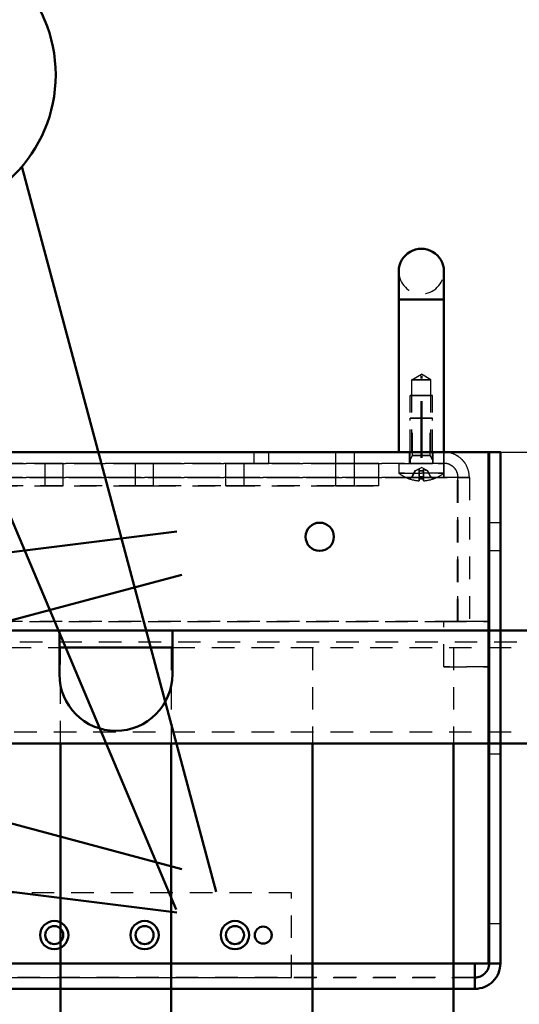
# Model space of a CAD drawing. Extents: x -8441 to -4361, y -3967 to -1117.
# Tile 46 of 149: x -7759 to -7670, y -2331 to -2157. Entities that reach past the tile are written whole.
import ezdxf

# ---------------------------------------------------------------- set-up
doc = ezdxf.new("R2010")
doc.units = 0
doc.header["$MEASUREMENT"] = 0
doc.linetypes.add('HIDDEN', pattern=[7, 4, -3])
doc.linetypes.add('STRICHPUNKT2', pattern=[18.5, 10, -4, 0.5, -4])
doc.layers.get('0').update_dxf_attribs({"linetype": 'CONTINUOUS'})
doc.layers.add('LE_ALL', color=7, linetype='CONTINUOUS', lineweight=50)
doc.layers.add('LE_HIDDEN', color=7, linetype='CONTINUOUS')

msp = doc.modelspace()

# ---------------------------------------------------------------- linework, layer by layer
msp.add_lwpolyline([(-7526.7, -2264.99), (-8213.7, -2264.99, -0.414214), (-8223.7, -2254.99), (-8223.7, -2243.39, -0.414214), (-8213.7, -2233.39), (-7526.7, -2233.39), (-7526.7, -2264.99)], format="xyb")
at = {"layer": 'LE_ALL', "color": 1}
for p, q in [((-7758.36, -2182.87), (-7723.96, -2311.26)), ((-7783.16, -2190.94), (-7731.02, -2314.35)), ((-7863.83, -2263.99), (-7730.89, -2247.44)), ((-7858.42, -2289.5), (-7730.03, -2255.1)), ((-7858.42, -2272.84), (-7730.03, -2307.24)), ((-7863.83, -2298.35), (-7730.89, -2314.9))]:
    msp.add_line(p, q, dxfattribs=at)
at = {"layer": 'LE_ALL'}
for p, q in [((-7691.61, -2201.4), (-7691.61, -2206.4)), ((-7691.61, -2206.4), (-7691.61, -2201.4)), ((-7683.61, -2201.4), (-7683.61, -2206.4)), ((-7683.61, -2206.4), (-7683.61, -2201.4)), ((-7691.61, -2233.4), (-7691.61, -2206.4)), ((-7691.61, -2206.4), (-7683.61, -2206.4)), ((-7683.61, -2233.4), (-7683.61, -2206.4)), ((-7683.61, -2206.4), (-7683.61, -2233.4)), ((-8101.6, -2233.4), (-7675.71, -2233.4)), ((-8052.62, -2233.4), (-7675.71, -2233.4)), ((-7714.61, -2233.4), (-7717.19, -2233.4)), ((-7699.46, -2233.4), (-7702.76, -2233.4)), ((-7699.46, -2233.4), (-7702.76, -2233.4)), ((-7689.71, -2233.4), (-7691.61, -2233.4)), ((-7689.61, -2233.4), (-7689.71, -2233.4)), ((-7689.61, -2233.4), (-7689.71, -2233.4)), ((-7685.61, -2233.4), (-7689.61, -2233.4)), ((-7685.51, -2233.4), (-7683.61, -2233.4)), ((-7675.71, -2323.9), (-7675.71, -2233.4)), ((-7675.71, -2263.4), (-7675.71, -2233.4)), ((-7675.61, -2245.9), (-7675.61, -2250.9)), ((-7675.61, -2245.9), (-7675.61, -2250.9)), ((-7675.61, -2245.9), (-7675.61, -2250.9)), ((-7675.61, -2245.9), (-7675.61, -2250.9)), ((-7675.61, -2245.9), (-7675.61, -2250.9)), ((-7675.61, -2245.9), (-7675.61, -2250.9)), ((-7675.61, -2245.9), (-7675.61, -2250.9)), ((-7675.61, -2245.9), (-7675.61, -2250.9)), ((-7675.61, -2245.9), (-7675.61, -2250.9)), ((-7675.71, -2263.4), (-7675.61, -2263.4)), ((-7675.71, -2263.4), (-7675.61, -2263.4)), ((-7675.71, -2263.4), (-7675.61, -2263.4)), ((-7606.7, -2264.99), (-8011.7, -2264.99)), ((-7675.71, -2271.4), (-7675.71, -2323.9)), ((-7675.71, -2271.4), (-7675.71, -2323.9)), ((-7731.91, -2284.99), (-7731.91, -2783.39)), ((-7706.91, -2284.99), (-7706.91, -2783.39)), ((-7681.91, -2284.99), (-7681.91, -2783.39)), ((-7675.61, -2286.9), (-7675.61, -2316.9)), ((-7675.61, -2286.9), (-7675.61, -2316.9)), ((-7675.61, -2286.9), (-7675.61, -2316.9)), ((-7675.61, -2286.9), (-7675.61, -2316.9)), ((-7675.61, -2286.9), (-7675.61, -2316.9)), ((-7675.61, -2286.9), (-7675.61, -2316.9)), ((-7673.61, -2316.9), (-7673.61, -2286.9)), ((-7673.61, -2316.9), (-7673.61, -2286.9)), ((-7673.61, -2316.9), (-7673.61, -2286.9)), ((-8018.21, -2323.9), (-7678.11, -2323.9)), ((-8018.21, -2323.9), (-7675.71, -2323.9)), ((-7710.61, -2323.9), (-7678.11, -2323.9)), ((-7710.61, -2323.9), (-7675.71, -2323.9)), ((-7678.11, -2323.9), (-7678.11, -2324.85)), ((-7678.11, -2323.9), (-7678.11, -2324.85)), ((-7678.11, -2324.85), (-7678.11, -2325.66)), ((-7678.11, -2324.85), (-7678.11, -2325.66)), ((-7678.11, -2325.66), (-7678.11, -2326.21)), ((-7678.11, -2325.66), (-7678.11, -2326.21)), ((-7678.11, -2326.21), (-7678.11, -2326.4)), ((-7678.11, -2326.21), (-7678.11, -2326.4)), ((-7678.11, -2326.4), (-7678.11, -2328.4)), ((-7678.11, -2328.4), (-7678.11, -2326.4)), ((-7678.11, -2326.4), (-7678.11, -2328.4)), ((-7678.11, -2328.4), (-7678.11, -2326.4)), ((-7678.11, -2328.05), (-7678.11, -2327.08)), ((-7678.11, -2328.05), (-7678.11, -2327.08)), ((-7678.11, -2328.4), (-7678.11, -2328.05)), ((-7678.11, -2328.4), (-7678.11, -2328.05)), ((-8018.21, -2328.4), (-7678.11, -2328.4)), ((-8018.21, -2328.4), (-7678.11, -2328.4)), ((-8018.21, -2328.4), (-7678.11, -2328.4)), ((-8018.21, -2328.4), (-7678.11, -2328.4))]:
    msp.add_line(p, q, dxfattribs=at)
at = {"layer": 'LE_ALL', "color": 1, "linetype": 'STRICHPUNKT2'}
for p, q in [((-7687.61, -2234.4), (-7687.61, -2218.44)), ((-7687.61, -2234.4), (-7687.61, -2218.44)), ((-7689.61, -2233.4), (-7690.61, -2233.4)), ((-7689.61, -2233.4), (-7690.61, -2233.4)), ((-7685.61, -2233.4), (-7684.61, -2233.4)), ((-7685.61, -2233.4), (-7684.61, -2233.4))]:
    msp.add_line(p, q, dxfattribs=at)
at = {"layer": 'LE_ALL'}
for points in [[(-7691.61, -2206.4), (-7691.61, -2233.4), (-7683.61, -2233.4)], [(-7675.71, -2233.4), (-8052.62, -2233.4)], [(-7683.61, -2233.4), (-8052.62, -2233.4)], [(-7683.61, -2233.4), (-8052.62, -2233.4)], [(-7759.11, -2233.4), (-7702.76, -2233.4)], [(-7717.19, -2233.4), (-7759.11, -2233.4)], [(-7702.76, -2233.4), (-7759.11, -2233.4)], [(-7702.76, -2233.4), (-7702.76, -2233.4)], [(-7702.76, -2233.4), (-7699.46, -2233.4)], [(-7699.46, -2233.4), (-7702.76, -2233.4)], [(-7702.76, -2233.4), (-7702.76, -2233.4)], [(-7699.46, -2233.4), (-7699.46, -2233.4)], [(-7699.46, -2233.4), (-7689.71, -2233.4)], [(-7691.61, -2233.4), (-7699.46, -2233.4)], [(-7699.46, -2233.4), (-7699.46, -2233.4)], [(-7689.71, -2233.4), (-7691.61, -2233.4)], [(-7689.71, -2233.4), (-7689.61, -2233.4)], [(-7689.61, -2233.4), (-7689.71, -2233.4)], [(-7689.61, -2233.4), (-7689.71, -2233.4)], [(-7685.61, -2233.4), (-7689.61, -2233.4)], [(-7685.61, -2233.4), (-7685.51, -2233.4)], [(-7685.51, -2233.4), (-7685.61, -2233.4)], [(-7685.61, -2233.4), (-7685.61, -2233.4)], [(-7685.51, -2233.4), (-7685.61, -2233.4)], [(-7685.51, -2233.4), (-7685.61, -2233.4)], [(-7685.51, -2233.4), (-7685.61, -2233.4)], [(-7683.61, -2233.4), (-7685.51, -2233.4)], [(-7683.61, -2233.4), (-7685.51, -2233.4)], [(-7675.71, -2233.4), (-7683.61, -2233.4)], [(-7683.61, -2233.4), (-7683.61, -2233.4)], [(-7675.71, -2233.4), (-7675.71, -2263.4)], [(-7675.71, -2233.4), (-7675.71, -2263.4)], [(-7675.61, -2323.9), (-7673.61, -2323.9), (-7673.61, -2233.4), (-7675.61, -2233.4), (-7675.61, -2323.9)], [(-7673.61, -2245.9), (-7673.61, -2233.4), (-7675.61, -2233.4), (-7675.61, -2245.9)], [(-7675.61, -2245.9), (-7675.61, -2245.9)], [(-7675.61, -2245.9), (-7675.61, -2250.9)], [(-7673.61, -2250.9), (-7673.61, -2245.9)], [(-7673.61, -2250.9), (-7673.61, -2245.9), (-7673.61, -2245.9)], [(-7673.61, -2250.9), (-7673.61, -2245.9)], [(-7673.61, -2250.9), (-7673.61, -2245.9)], [(-7673.61, -2250.9), (-7673.61, -2245.9), (-7673.61, -2245.9)], [(-7673.61, -2250.9), (-7673.61, -2245.9)], [(-7673.61, -2250.9), (-7673.61, -2245.9)], [(-7673.61, -2250.9), (-7673.61, -2245.9)], [(-7673.61, -2250.9), (-7673.61, -2245.9)], [(-7673.61, -2250.9), (-7673.61, -2245.9)], [(-7673.61, -2245.9), (-7673.61, -2245.9)], [(-7675.61, -2250.9), (-7675.61, -2250.9)], [(-7675.61, -2250.9), (-7675.61, -2286.9)], [(-7673.61, -2250.9), (-7673.61, -2250.9)], [(-7673.61, -2250.9), (-7673.61, -2250.9)], [(-7673.61, -2286.9), (-7673.61, -2250.9)], [(-7673.61, -2250.9), (-7673.61, -2250.9)], [(-7675.71, -2271.4), (-7675.61, -2271.4), (-7675.61, -2263.4)], [(-7675.71, -2271.4), (-7675.61, -2271.4), (-7675.61, -2263.4)], [(-7675.71, -2271.4), (-7675.61, -2271.4), (-7675.61, -2263.4)], [(-7751.7, -2267.99), (-7731.7, -2267.99)], [(-7675.71, -2323.9), (-7675.71, -2271.4)], [(-8138.7, -2284.99), (-7826.48, -2284.99), (-7801.48, -2284.99), (-7776.48, -2284.99), (-7751.48, -2284.99), (-7731.91, -2284.99), (-7706.91, -2284.99), (-7681.91, -2284.99), (-7656.91, -2284.99)], [(-7751.48, -2783.39), (-7751.48, -2284.99)], [(-7675.61, -2286.9), (-7675.61, -2316.9)], [(-7673.61, -2316.9), (-7673.61, -2286.9)], [(-7673.61, -2316.9), (-7673.61, -2286.9)], [(-7673.61, -2316.9), (-7673.61, -2286.9)], [(-7673.61, -2316.9), (-7673.61, -2286.9)], [(-7675.61, -2316.9), (-7675.61, -2323.9), (-7673.61, -2323.9)], [(-7673.61, -2323.9), (-7673.61, -2316.9)], [(-7678.11, -2323.9), (-7710.61, -2323.9)], [(-7675.71, -2323.9), (-7710.61, -2323.9)], [(-7678.11, -2323.9), (-7710.61, -2323.9)], [(-7675.71, -2323.9), (-7710.61, -2323.9)], [(-7678.11, -2327.08), (-7678.11, -2325.62), (-7678.11, -2323.9)], [(-7678.11, -2326.4), (-7678.11, -2325.62), (-7678.11, -2323.9)], [(-7673.61, -2323.9), (-7675.61, -2323.9)], [(-7673.61, -2323.9), (-7675.61, -2323.9)], [(-7678.11, -2326.4), (-7678.11, -2328.4), (-8018.21, -2328.4)], [(-7678.11, -2326.4), (-7678.11, -2328.4), (-8018.21, -2328.4)], [(-7678.11, -2327.08), (-7678.11, -2326.4)]]:
    msp.add_lwpolyline(points, dxfattribs=at)
msp.add_lwpolyline([(-7751.7, -2264.99), (-7751.7, -2272.74, 1), (-7731.7, -2272.74), (-7731.7, -2264.99)], format="xyb", dxfattribs=at)
at = {"layer": 'LE_ALL', "color": 1}
msp.add_circle((-7777.36, -2166.63), 25, dxfattribs=at)
at = {"layer": 'LE_ALL'}
for centre, radius in [((-7752.61, -2318.9), 1.6), ((-7720.61, -2318.9), 1.6), ((-7715.61, -2318.9), 1.5)]:
    msp.add_circle(centre, radius, dxfattribs=at)
for centre, major_axis, start_param, end_param in [((-7687.61, -2201.4), (4, 0), 0, 3.141593), ((-7705.61, -2248.4), (2.5, 0), 0, 6.283185), ((-7705.61, -2248.4), (2.5, 0), 0, 6.283185), ((-7705.61, -2248.4), (2.5, 0), 0, 6.283185), ((-7752.61, -2318.9), (2.5, 0), 0, 6.283185), ((-7752.61, -2318.9), (1.6, 0), 0, 6.283185), ((-7752.61, -2318.9), (1.6, 0), 0, 6.283185), ((-7752.61, -2318.9), (1.6, 0), 0, 6.283185), ((-7736.61, -2318.9), (2.5, 0), 0, 6.283185), ((-7736.61, -2318.9), (1.6, 0), 0, 6.283185), ((-7736.61, -2318.9), (1.6, 0), 0, 6.283185), ((-7736.61, -2318.9), (1.6, 0), 0, 6.283185), ((-7736.61, -2318.9), (1.6, 0), 0, 6.283185), ((-7720.61, -2318.9), (2.5, 0), 0, 6.283185), ((-7720.61, -2318.9), (0, -1.6), 0, 6.283185), ((-7720.61, -2318.9), (1.6, 0), 0, 6.283185), ((-7720.61, -2318.9), (1.6, 0), 0, 6.283185), ((-7715.61, -2318.9), (0, -1.5), 0, 6.283185), ((-7715.61, -2318.9), (1.5, 0), 0, 6.283185), ((-7715.61, -2318.9), (1.5, 0), 0, 6.283185), ((-7715.61, -2318.9), (1.5, 0), 0, 6.283185), ((-7715.61, -2318.9), (1.5, 0), 0, 6.283185), ((-7715.61, -2318.9), (1.5, 0), 0, 6.283185), ((-7715.61, -2318.9), (1.5, 0), 0, 6.283185), ((-7678.11, -2323.9), (0, -2.5), 0.785425, 1.178124), ((-7678.11, -2323.9), (2.5, 0), 5.497787, 5.890486), ((-7678.11, -2323.9), (0, -2.5), 1.178108, 1.570807), ((-7678.11, -2323.9), (2.5, 0), 5.890486, 6.283185), ((-7678.11, -2323.9), (4.5, 0), 5.890486, 6.283185), ((-7678.11, -2323.9), (4.5, 0), 5.890486, 6.283185), ((-7678.11, -2323.9), (2.5, 0), 4.712417, 5.105117), ((-7678.11, -2323.9), (2.5, 0), 4.71242, 5.105119), ((-7678.11, -2323.9), (2.5, 0), 5.105088, 5.497787), ((-7678.11, -2323.9), (0, -2.5), 0.392633, 0.785332), ((-7678.11, -2323.9), (0, -4.5), 0.785409, 1.178108), ((-7678.11, -2323.9), (4.5, 0), 5.497787, 5.890486), ((-7678.11, -2323.9), (4.5, 0), 4.712389, 5.105088), ((-7678.11, -2323.9), (4.5, 0), 4.712389, 5.105088), ((-7678.11, -2323.9), (4.5, 0), 5.105081, 5.49778), ((-7678.11, -2323.9), (4.5, 0), 5.105082, 5.497781)]:
    msp.add_ellipse(centre, major_axis=major_axis, ratio=1, start_param=start_param, end_param=end_param, dxfattribs=at)
at = {"layer": 'LE_HIDDEN', "color": 1, "linetype": 'HIDDEN'}
for p, q in [((-7683.61, -2206.4), (-7691.61, -2206.4)), ((-7689.3, -2220.6), (-7687.61, -2219.62)), ((-7689.3, -2220.6), (-7687.61, -2219.62)), ((-7689.3, -2220.6), (-7685.92, -2220.6)), ((-7689.3, -2220.6), (-7685.92, -2220.6)), ((-7685.92, -2220.6), (-7689.3, -2220.6)), ((-7685.92, -2220.6), (-7689.3, -2220.6)), ((-7685.61, -2223.4), (-7689.61, -2223.4)), ((-7685.61, -2223.4), (-7689.61, -2223.4)), ((-7689.61, -2223.4), (-7685.61, -2223.4)), ((-7689.61, -2233.4), (-7689.61, -2223.4)), ((-7689.61, -2223.4), (-7685.61, -2223.4)), ((-7689.61, -2233.4), (-7689.61, -2223.4)), ((-7689.61, -2223.4), (-7685.61, -2223.4)), ((-7689.61, -2233.4), (-7689.61, -2223.4)), ((-7689.61, -2223.4), (-7685.61, -2223.4)), ((-7689.3, -2223.4), (-7685.92, -2223.4)), ((-7689.3, -2223.4), (-7685.92, -2223.4)), ((-7689.3, -2233.4), (-7689.3, -2223.4)), ((-7689.3, -2233.4), (-7689.3, -2223.4)), ((-7689.3, -2233.4), (-7689.3, -2223.4)), ((-7689.3, -2233.4), (-7689.3, -2223.4)), ((-7685.92, -2233.4), (-7685.92, -2223.4)), ((-7685.92, -2233.4), (-7685.92, -2223.4)), ((-7685.61, -2233.4), (-7685.61, -2223.4)), ((-7685.61, -2233.4), (-7685.61, -2223.4)), ((-7689.61, -2227.4), (-7685.61, -2227.4)), ((-7689.61, -2234.79), (-7689.61, -2227.4)), ((-7689.61, -2234.79), (-7689.61, -2227.4)), ((-7689.61, -2227.4), (-7685.61, -2227.4)), ((-7689.61, -2234.79), (-7689.61, -2227.4)), ((-7689.61, -2234.79), (-7689.61, -2227.4)), ((-7689.18, -2227.4), (-7686.04, -2227.4)), ((-7686.04, -2227.4), (-7689.18, -2227.4)), ((-7689.18, -2234), (-7689.18, -2227.4)), ((-7689.18, -2234), (-7689.18, -2227.4)), ((-7689.18, -2234), (-7689.18, -2227.4)), ((-7689.18, -2227.4), (-7686.04, -2227.4)), ((-7686.04, -2227.4), (-7689.18, -2227.4)), ((-7689.18, -2234), (-7689.18, -2227.4)), ((-7689.18, -2234), (-7689.18, -2227.4)), ((-7689.18, -2234), (-7689.18, -2227.4)), ((-7685.61, -2234.79), (-7685.61, -2227.4)), ((-7685.61, -2234.79), (-7685.61, -2227.4)), ((-7685.61, -2234.79), (-7685.61, -2227.4)), ((-7685.61, -2234.79), (-7685.61, -2227.4)), ((-7717.19, -2235.4), (-7717.19, -2233.4)), ((-7714.61, -2235.4), (-7714.61, -2233.4)), ((-7702.76, -2233.4), (-7699.46, -2233.4)), ((-7702.76, -2233.4), (-7699.46, -2233.4)), ((-7702.76, -2235.4), (-7702.76, -2233.4)), ((-7702.76, -2235.4), (-7702.76, -2233.4)), ((-7691.61, -2233.4), (-7683.61, -2233.4)), ((-7683.61, -2233.4), (-7691.61, -2233.4)), ((-7689.71, -2233.4), (-7685.51, -2233.4)), ((-7689.71, -2233.4), (-7685.51, -2233.4)), ((-7689.71, -2235.4), (-7689.71, -2233.4)), ((-7689.71, -2235.4), (-7689.71, -2233.4)), ((-7685.61, -2233.4), (-7689.61, -2233.4)), ((-7685.61, -2233.4), (-7689.61, -2233.4)), ((-7689.61, -2234.79), (-7689.18, -2234)), ((-7689.61, -2234.79), (-7689.18, -2234)), ((-7689.61, -2234.79), (-7689.18, -2234)), ((-7689.61, -2234.79), (-7689.18, -2234)), ((-7689.61, -2234.79), (-7689.18, -2234)), ((-7689.61, -2234.79), (-7689.18, -2234)), ((-7686.04, -2234), (-7689.18, -2234)), ((-7689.18, -2234), (-7686.04, -2234)), ((-7686.04, -2234), (-7689.18, -2234)), ((-7686.04, -2234), (-7689.18, -2234)), ((-7689.18, -2234), (-7686.04, -2234)), ((-7686.04, -2234), (-7689.18, -2234)), ((-7685.61, -2234.79), (-7686.04, -2234)), ((-7685.61, -2234.79), (-7686.04, -2234)), ((-7685.61, -2234.79), (-7686.04, -2234)), ((-7685.61, -2234.79), (-7686.04, -2234)), ((-7683.61, -2235.4), (-7683.61, -2233.4)), ((-7683.61, -2233.4), (-7683.61, -2233.74)), ((-7683.61, -2235.4), (-7683.61, -2233.4)), ((-7683.61, -2233.4), (-7683.61, -2233.74)), ((-7683.61, -2233.74), (-7683.61, -2234.71)), ((-7675.61, -2233.4), (-7675.61, -2323.9)), ((-7673.61, -2233.4), (-7675.61, -2233.4)), ((-7675.61, -2233.4), (-7675.61, -2323.9)), ((-7673.61, -2323.9), (-7673.61, -2233.4)), ((-8090.61, -2235.4), (-7683.61, -2235.4)), ((-7683.61, -2235.4), (-8090.61, -2235.4)), ((-8057.02, -2235.4), (-7717.19, -2235.4)), ((-7695.11, -2235.4), (-7826.11, -2235.4)), ((-7826.11, -2235.4), (-7695.11, -2235.4)), ((-7695.11, -2235.4), (-7826.11, -2235.4)), ((-7826.11, -2235.4), (-7695.11, -2235.4)), ((-7754.21, -2235.4), (-7751.01, -2235.4)), ((-7754.21, -2239.4), (-7754.21, -2235.4)), ((-7754.21, -2235.4), (-7751.01, -2235.4)), ((-7754.21, -2239.4), (-7754.21, -2235.4)), ((-7738.21, -2235.4), (-7735.01, -2235.4)), ((-7738.21, -2239.4), (-7738.21, -2235.4)), ((-7738.21, -2235.4), (-7735.01, -2235.4)), ((-7738.21, -2239.4), (-7738.21, -2235.4)), ((-7722.21, -2235.4), (-7719.01, -2235.4)), ((-7722.21, -2239.4), (-7722.21, -2235.4)), ((-7722.21, -2235.4), (-7719.01, -2235.4)), ((-7722.21, -2239.4), (-7722.21, -2235.4)), ((-7717.19, -2235.4), (-7714.61, -2235.4)), ((-7699.46, -2235.4), (-7702.76, -2235.4)), ((-7699.46, -2235.4), (-7702.76, -2235.4)), ((-7702.76, -2235.4), (-7699.46, -2235.4)), ((-7702.76, -2239.4), (-7702.76, -2235.4)), ((-7702.76, -2235.4), (-7699.46, -2235.4)), ((-7702.76, -2239.4), (-7702.76, -2235.4)), ((-7695.11, -2239.4), (-7695.11, -2235.4)), ((-7695.11, -2239.4), (-7695.11, -2235.4)), ((-7695.11, -2239.4), (-7695.11, -2235.4)), ((-7695.11, -2239.4), (-7695.11, -2235.4)), ((-7691.61, -2235.4), (-7683.61, -2235.4)), ((-7691.61, -2235.4), (-7691.61, -2237.12)), ((-7683.61, -2235.4), (-7691.61, -2235.4)), ((-7691.61, -2235.4), (-7683.61, -2235.4)), ((-7691.61, -2235.4), (-7691.61, -2237.12)), ((-7683.61, -2235.4), (-7691.61, -2235.4)), ((-7685.51, -2235.4), (-7689.71, -2235.4)), ((-7685.51, -2235.4), (-7689.71, -2235.4)), ((-7689.61, -2234.79), (-7689.61, -2235.4)), ((-7689.61, -2234.79), (-7689.61, -2235.4)), ((-7689.61, -2235.4), (-7685.61, -2235.4)), ((-7685.61, -2235.4), (-7689.61, -2235.4)), ((-7689.61, -2235.4), (-7685.61, -2235.4)), ((-7685.61, -2235.4), (-7689.61, -2235.4)), ((-7685.61, -2234.79), (-7685.61, -2235.4)), ((-7685.61, -2234.79), (-7685.61, -2235.4)), ((-7683.61, -2234.71), (-7683.61, -2236.17)), ((-7683.61, -2235.59), (-7683.61, -2235.4)), ((-7683.61, -2235.4), (-7683.61, -2237.12)), ((-7683.61, -2235.4), (-7683.61, -2237.12)), ((-7683.61, -2236.13), (-7683.61, -2235.59)), ((-7691.61, -2237.12), (-7683.61, -2237.12)), ((-7683.61, -2237.12), (-7691.61, -2237.12)), ((-7691.61, -2237.12), (-7683.61, -2237.12)), ((-7683.61, -2237.12), (-7691.61, -2237.12)), ((-7689.27, -2237.78), (-7688.75, -2236.73)), ((-7689.27, -2237.78), (-7688.75, -2236.73)), ((-7688.75, -2236.73), (-7687.61, -2236.12)), ((-7688.75, -2236.73), (-7687.61, -2236.12)), ((-7688.69, -2236.73), (-7688.75, -2236.73)), ((-7688.75, -2236.73), (-7688.69, -2236.73)), ((-7688.69, -2236.73), (-7688.75, -2236.73)), ((-7688.75, -2236.73), (-7688.69, -2236.73)), ((-7687.98, -2238.48), (-7687.98, -2236.4)), ((-7687.98, -2238.48), (-7687.98, -2236.4)), ((-7687.24, -2236.73), (-7687.98, -2236.73)), ((-7687.98, -2236.73), (-7687.24, -2236.73)), ((-7687.98, -2237.78), (-7687.98, -2236.73)), ((-7687.24, -2236.73), (-7687.98, -2236.73)), ((-7687.98, -2236.73), (-7687.24, -2236.73)), ((-7687.98, -2237.78), (-7687.98, -2236.73)), ((-7686.46, -2236.73), (-7687.61, -2236.12)), ((-7686.46, -2236.73), (-7687.61, -2236.12)), ((-7687.24, -2236.73), (-7687.24, -2236.4)), ((-7687.24, -2236.4), (-7687.24, -2236.73)), ((-7687.24, -2236.73), (-7687.24, -2236.4)), ((-7687.24, -2236.4), (-7687.24, -2236.73)), ((-7687.24, -2237.78), (-7687.24, -2236.73)), ((-7687.24, -2236.73), (-7687.24, -2237.78)), ((-7687.24, -2237.78), (-7687.24, -2236.73)), ((-7687.24, -2236.73), (-7687.24, -2237.78)), ((-7686.46, -2236.73), (-7686.53, -2236.73)), ((-7686.53, -2236.73), (-7686.46, -2236.73)), ((-7686.46, -2236.73), (-7686.53, -2236.73)), ((-7686.53, -2236.73), (-7686.46, -2236.73)), ((-7685.95, -2237.78), (-7686.46, -2236.73)), ((-7685.95, -2237.78), (-7686.46, -2236.73)), ((-7683.61, -2236.94), (-7683.61, -2236.13)), ((-7683.61, -2236.17), (-7683.61, -2237.9)), ((-7683.61, -2236.17), (-7683.61, -2237.9)), ((-8093.01, -2237.9), (-7681.21, -2237.9)), ((-7681.21, -2237.9), (-8093.01, -2237.9)), ((-8090.61, -2237.9), (-7683.61, -2237.9)), ((-7683.61, -2237.9), (-8090.61, -2237.9)), ((-7683.61, -2237.9), (-8090.61, -2237.9)), ((-7826.11, -2239.4), (-7695.11, -2239.4)), ((-7826.11, -2239.4), (-7695.11, -2239.4)), ((-7751.01, -2239.4), (-7754.21, -2239.4)), ((-7751.01, -2239.4), (-7754.21, -2239.4)), ((-7735.01, -2239.4), (-7738.21, -2239.4)), ((-7735.01, -2239.4), (-7738.21, -2239.4)), ((-7719.01, -2239.4), (-7722.21, -2239.4)), ((-7719.01, -2239.4), (-7722.21, -2239.4)), ((-7699.46, -2239.4), (-7702.76, -2239.4)), ((-7699.46, -2239.4), (-7702.76, -2239.4)), ((-7689.81, -2238.11), (-7689.27, -2237.78)), ((-7689.81, -2238.11), (-7689.27, -2237.78)), ((-7689.81, -2238.11), (-7689.78, -2238.11)), ((-7689.78, -2238.11), (-7689.81, -2238.11)), ((-7689.81, -2238.11), (-7689.78, -2238.11)), ((-7689.78, -2238.11), (-7689.81, -2238.11)), ((-7689.23, -2237.78), (-7689.78, -2238.11)), ((-7689.78, -2238.11), (-7689.23, -2237.78)), ((-7689.23, -2237.78), (-7689.78, -2238.11)), ((-7689.78, -2238.11), (-7689.23, -2237.78)), ((-7689.23, -2237.78), (-7689.27, -2237.78)), ((-7689.27, -2237.78), (-7689.23, -2237.78)), ((-7689.23, -2237.78), (-7689.27, -2237.78)), ((-7689.27, -2237.78), (-7689.23, -2237.78)), ((-7687.98, -2238.11), (-7687.98, -2237.78)), ((-7687.24, -2237.78), (-7687.98, -2237.78)), ((-7687.98, -2237.78), (-7687.24, -2237.78)), ((-7687.98, -2237.78), (-7687.98, -2238.11)), ((-7687.98, -2238.11), (-7687.98, -2237.78)), ((-7687.24, -2237.78), (-7687.98, -2237.78)), ((-7687.98, -2237.78), (-7687.24, -2237.78)), ((-7687.98, -2237.78), (-7687.98, -2238.11)), ((-7687.98, -2238.48), (-7687.98, -2238.11)), ((-7687.98, -2238.11), (-7687.24, -2238.11)), ((-7687.98, -2238.11), (-7687.98, -2238.48)), ((-7687.24, -2238.11), (-7687.98, -2238.11)), ((-7687.98, -2238.48), (-7687.98, -2238.11)), ((-7687.98, -2238.11), (-7687.24, -2238.11)), ((-7687.98, -2238.11), (-7687.98, -2238.48)), ((-7687.24, -2238.11), (-7687.98, -2238.11)), ((-7687.24, -2237.78), (-7687.24, -2238.11)), ((-7687.24, -2238.11), (-7687.24, -2237.78)), ((-7687.24, -2237.78), (-7687.24, -2238.11)), ((-7687.24, -2238.11), (-7687.24, -2237.78)), ((-7687.24, -2238.11), (-7687.24, -2238.48)), ((-7687.24, -2238.48), (-7687.24, -2238.11)), ((-7687.24, -2238.11), (-7687.24, -2238.48)), ((-7687.24, -2238.48), (-7687.24, -2238.11)), ((-7685.44, -2238.11), (-7685.99, -2237.78)), ((-7685.95, -2237.78), (-7685.99, -2237.78)), ((-7685.99, -2237.78), (-7685.44, -2238.11)), ((-7685.99, -2237.78), (-7685.95, -2237.78)), ((-7685.44, -2238.11), (-7685.99, -2237.78)), ((-7685.95, -2237.78), (-7685.99, -2237.78)), ((-7685.99, -2237.78), (-7685.44, -2238.11)), ((-7685.99, -2237.78), (-7685.95, -2237.78)), ((-7685.41, -2238.11), (-7685.95, -2237.78)), ((-7685.41, -2238.11), (-7685.95, -2237.78)), ((-7685.44, -2238.11), (-7685.41, -2238.11)), ((-7685.41, -2238.11), (-7685.44, -2238.11)), ((-7685.44, -2238.11), (-7685.41, -2238.11)), ((-7685.41, -2238.11), (-7685.44, -2238.11)), ((-7681.21, -2237.9), (-7681.21, -2263.4)), ((-7675.61, -2250.9), (-7675.61, -2245.9)), ((-7675.61, -2250.9), (-7675.61, -2245.9)), ((-7675.61, -2250.9), (-7675.61, -2245.9)), ((-7675.61, -2250.9), (-7675.61, -2245.9)), ((-7675.61, -2250.9), (-7675.61, -2245.9)), ((-7675.61, -2250.9), (-7675.61, -2245.9)), ((-7675.61, -2250.9), (-7675.61, -2245.9)), ((-7675.61, -2250.9), (-7675.61, -2245.9)), ((-7675.61, -2250.9), (-7675.61, -2245.9)), ((-7673.61, -2245.9), (-7673.61, -2250.9)), ((-7673.61, -2245.9), (-7673.61, -2250.9)), ((-7673.61, -2245.9), (-7673.61, -2250.9)), ((-7673.61, -2245.9), (-7673.61, -2250.9)), ((-7673.61, -2245.9), (-7673.61, -2250.9)), ((-7673.61, -2245.9), (-7673.61, -2250.9)), ((-7673.61, -2245.9), (-7673.61, -2250.9)), ((-7673.61, -2245.9), (-7673.61, -2250.9)), ((-7673.61, -2245.9), (-7673.61, -2250.9)), ((-7673.61, -2250.9), (-7675.61, -2250.9)), ((-7673.61, -2250.9), (-7675.61, -2250.9)), ((-7673.61, -2250.9), (-7675.61, -2250.9)), ((-7673.61, -2250.9), (-7675.61, -2250.9)), ((-7673.61, -2250.9), (-7675.61, -2250.9)), ((-7673.61, -2250.9), (-7675.61, -2250.9)), ((-7673.61, -2250.9), (-7675.61, -2250.9)), ((-7673.61, -2250.9), (-7675.61, -2250.9)), ((-7673.61, -2250.9), (-7675.61, -2250.9)), ((-8093.01, -2263.4), (-7681.21, -2263.4)), ((-7681.21, -2263.4), (-8093.01, -2263.4)), ((-7675.61, -2263.4), (-7683.61, -2263.4)), ((-7683.61, -2271.4), (-7683.61, -2263.4)), ((-7683.61, -2271.4), (-7683.61, -2263.4)), ((-7675.61, -2263.4), (-7683.61, -2263.4)), ((-7683.61, -2271.4), (-7683.61, -2263.4)), ((-7683.61, -2271.4), (-7683.61, -2263.4)), ((-7675.61, -2263.4), (-7683.61, -2263.4)), ((-7683.61, -2271.4), (-7683.61, -2263.4)), ((-7683.61, -2271.4), (-7683.61, -2263.4)), ((-7675.61, -2271.4), (-7675.61, -2263.4)), ((-7675.61, -2271.4), (-7675.61, -2263.4)), ((-7675.61, -2271.4), (-7675.61, -2263.4)), ((-7751.48, -2284.99), (-7751.48, -2267.99)), ((-7731.7, -2267.99), (-7606.7, -2267.99)), ((-7673.61, -2286.9), (-7675.61, -2286.9)), ((-7675.61, -2316.9), (-7675.61, -2286.9)), ((-7673.61, -2286.9), (-7675.61, -2286.9)), ((-7675.61, -2316.9), (-7675.61, -2286.9)), ((-7675.61, -2316.9), (-7675.61, -2286.9)), ((-7673.61, -2286.9), (-7675.61, -2286.9)), ((-7673.61, -2286.9), (-7675.61, -2286.9)), ((-7675.61, -2316.9), (-7675.61, -2286.9)), ((-7673.61, -2286.9), (-7675.61, -2286.9)), ((-7675.61, -2316.9), (-7675.61, -2286.9)), ((-7673.61, -2286.9), (-7675.61, -2286.9)), ((-7675.61, -2316.9), (-7675.61, -2286.9)), ((-7673.61, -2286.9), (-7675.61, -2286.9)), ((-7673.61, -2286.9), (-7675.61, -2286.9)), ((-7673.61, -2286.9), (-7675.61, -2286.9)), ((-7673.61, -2286.9), (-7675.61, -2286.9)), ((-7673.61, -2286.9), (-7673.61, -2316.9)), ((-7673.61, -2286.9), (-7673.61, -2316.9)), ((-7673.61, -2286.9), (-7673.61, -2316.9)), ((-7673.61, -2286.9), (-7673.61, -2316.9)), ((-7673.61, -2286.9), (-7673.61, -2316.9)), ((-7673.61, -2286.9), (-7673.61, -2316.9)), ((-7710.61, -2311.4), (-7814.61, -2311.4)), ((-7710.61, -2311.4), (-7814.61, -2311.4)), ((-7710.61, -2311.4), (-7810.61, -2311.4)), ((-7710.61, -2311.4), (-7810.61, -2311.4)), ((-7710.61, -2326.4), (-7710.61, -2311.4)), ((-7710.61, -2326.4), (-7710.61, -2311.4)), ((-7710.61, -2326.4), (-7710.61, -2311.4)), ((-7710.61, -2326.4), (-7710.61, -2311.4)), ((-7673.61, -2316.9), (-7675.61, -2316.9)), ((-7673.61, -2316.9), (-7675.61, -2316.9)), ((-7673.61, -2316.9), (-7675.61, -2316.9)), ((-7673.61, -2316.9), (-7675.61, -2316.9)), ((-7673.61, -2316.9), (-7675.61, -2316.9)), ((-7673.61, -2316.9), (-7675.61, -2316.9)), ((-7673.61, -2316.9), (-7675.61, -2316.9)), ((-7673.61, -2316.9), (-7675.61, -2316.9)), ((-7673.61, -2316.9), (-7675.61, -2316.9)), ((-7673.61, -2316.9), (-7675.61, -2316.9)), ((-7673.61, -2316.9), (-7675.61, -2316.9)), ((-7673.61, -2316.9), (-7675.61, -2316.9)), ((-7678.11, -2323.9), (-8018.21, -2323.9)), ((-8018.21, -2323.9), (-7678.11, -2323.9)), ((-8018.21, -2323.9), (-7675.71, -2323.9)), ((-7678.11, -2323.9), (-8018.21, -2323.9)), ((-8018.21, -2323.9), (-7678.11, -2323.9)), ((-8018.21, -2323.9), (-7675.71, -2323.9)), ((-7678.11, -2323.9), (-7678.11, -2324.85)), ((-7678.11, -2323.9), (-7678.11, -2324.85)), ((-7678.11, -2324.85), (-7678.11, -2325.66)), ((-7678.11, -2324.85), (-7678.11, -2325.66)), ((-7673.61, -2323.9), (-7675.61, -2323.9)), ((-7675.61, -2323.9), (-7673.61, -2323.9)), ((-7673.61, -2323.9), (-7675.61, -2323.9)), ((-7675.61, -2323.9), (-7673.61, -2323.9)), ((-7678.11, -2326.4), (-8018.21, -2326.4)), ((-8018.21, -2326.4), (-7678.11, -2326.4)), ((-7678.11, -2326.4), (-8018.21, -2326.4)), ((-7678.11, -2326.4), (-8018.21, -2326.4)), ((-8018.21, -2326.4), (-7678.11, -2326.4)), ((-7678.11, -2326.4), (-8018.21, -2326.4)), ((-7814.61, -2326.4), (-7710.61, -2326.4)), ((-7814.61, -2326.4), (-7710.61, -2326.4)), ((-7810.61, -2326.4), (-7710.61, -2326.4)), ((-7810.61, -2326.4), (-7710.61, -2326.4)), ((-7678.11, -2325.66), (-7678.11, -2326.21)), ((-7678.11, -2325.66), (-7678.11, -2326.21)), ((-7678.11, -2326.21), (-7678.11, -2326.4)), ((-7678.11, -2326.21), (-7678.11, -2326.4)), ((-7678.11, -2326.4), (-7678.11, -2328.4)), ((-7678.11, -2328.4), (-7678.11, -2326.4)), ((-7678.11, -2326.4), (-7678.11, -2328.4)), ((-7678.11, -2328.4), (-7678.11, -2326.4))]:
    msp.add_line(p, q, dxfattribs=at)
for points in [[(-7691.61, -2201.4, -1), (-7683.61, -2201.4, -1), (-7691.61, -2201.4)], [(-7683.61, -2233.4, -0.098491), (-7681.89, -2233.74, -0.098491), (-7680.43, -2234.71, -0.098491), (-7679.45, -2236.17, -0.098491), (-7679.11, -2237.9), (-7681.11, -2237.9, 0.098491), (-7681.3, -2236.94, 0.098491), (-7681.84, -2236.13, 0.098491), (-7682.65, -2235.59, 0.098491), (-7683.61, -2235.4), (-7683.61, -2233.4)], [(-7678.11, -2328.4, 0.098491), (-7676.39, -2328.05, 0.098491), (-7674.93, -2327.08)], [(-7678.11, -2328.4, 0.098491), (-7676.39, -2328.05, 0.098491), (-7674.93, -2327.08)]]:
    msp.add_lwpolyline(points, format="xyb", dxfattribs=at)
for points in [[(-7691.61, -2206.4), (-7683.61, -2206.4), (-7691.61, -2206.4)], [(-7685.92, -2223.4), (-7685.92, -2220.6), (-7687.61, -2219.62)], [(-7685.92, -2223.4), (-7685.92, -2220.6), (-7687.61, -2219.62)], [(-7685.92, -2223.4), (-7689.3, -2223.4), (-7689.3, -2220.6)], [(-7685.92, -2223.4), (-7689.3, -2223.4), (-7689.3, -2220.6)], [(-7689.61, -2233.4), (-7685.61, -2233.4), (-7685.61, -2223.4)], [(-7689.61, -2233.4), (-7685.61, -2233.4), (-7685.61, -2223.4)], [(-7685.61, -2233.4), (-7685.61, -2223.4), (-7689.61, -2223.4)], [(-7689.61, -2233.4), (-7689.61, -2223.4), (-7685.61, -2223.4)], [(-7685.61, -2233.4), (-7689.61, -2233.4), (-7689.61, -2223.4)], [(-7685.61, -2233.4), (-7685.61, -2223.4), (-7689.61, -2223.4)], [(-7689.61, -2233.4), (-7689.61, -2223.4), (-7685.61, -2223.4)], [(-7689.3, -2233.4), (-7685.92, -2233.4), (-7685.92, -2223.4), (-7689.3, -2223.4)], [(-7685.92, -2223.4), (-7689.3, -2223.4), (-7685.92, -2223.4)], [(-7689.3, -2233.4), (-7685.92, -2233.4), (-7685.92, -2223.4), (-7689.3, -2223.4)], [(-7685.92, -2223.4), (-7689.3, -2223.4), (-7685.92, -2223.4)], [(-7685.61, -2227.4), (-7689.61, -2227.4), (-7685.61, -2227.4)], [(-7685.61, -2227.4), (-7689.61, -2227.4), (-7685.61, -2227.4)], [(-7689.18, -2234), (-7686.04, -2234), (-7686.04, -2227.4)], [(-7686.04, -2234), (-7686.04, -2227.4), (-7689.18, -2227.4)], [(-7685.61, -2234.79), (-7686.04, -2234), (-7686.04, -2227.4), (-7689.18, -2227.4), (-7686.04, -2227.4)], [(-7689.18, -2234), (-7686.04, -2234), (-7686.04, -2227.4)], [(-7686.04, -2234), (-7686.04, -2227.4), (-7689.18, -2227.4)], [(-7685.61, -2234.79), (-7686.04, -2234), (-7686.04, -2227.4), (-7689.18, -2227.4), (-7686.04, -2227.4)], [(-8101.6, -2233.4), (-7675.71, -2233.4), (-7675.71, -2323.9)], [(-7675.71, -2323.9), (-7675.71, -2233.4), (-8101.6, -2233.4), (-8101.6, -2311.73)], [(-8101.6, -2233.4), (-7675.71, -2233.4), (-7675.71, -2323.9)], [(-7675.71, -2323.9), (-7675.71, -2233.4), (-8101.6, -2233.4), (-8101.6, -2311.73)], [(-7683.61, -2235.4), (-8090.61, -2235.4), (-8090.61, -2233.4)], [(-8090.61, -2233.4), (-7683.61, -2233.4), (-7683.61, -2235.4)], [(-8052.62, -2233.4), (-8090.61, -2233.4), (-8090.61, -2235.4), (-7683.61, -2235.4)], [(-7717.19, -2235.4), (-8057.02, -2235.4), (-8057.02, -2233.4), (-7717.19, -2233.4)], [(-7714.61, -2235.4), (-7717.19, -2235.4), (-7717.19, -2233.4), (-7714.61, -2233.4)], [(-7714.61, -2235.4), (-7714.61, -2233.4)], [(-7702.76, -2233.4), (-7702.76, -2233.4)], [(-7702.76, -2233.4), (-7702.76, -2233.4)], [(-7702.76, -2235.4), (-7699.46, -2235.4), (-7699.46, -2233.4)], [(-7702.76, -2235.4), (-7699.46, -2235.4), (-7699.46, -2233.4)], [(-7702.76, -2233.4), (-7702.76, -2233.4)], [(-7702.76, -2233.4), (-7702.76, -2233.4)], [(-7699.46, -2233.4), (-7699.46, -2233.4)], [(-7699.46, -2233.4), (-7699.46, -2233.4)], [(-7699.46, -2233.4), (-7699.46, -2233.4)], [(-7699.46, -2233.4), (-7699.46, -2233.4)], [(-7691.61, -2233.4), (-7691.61, -2233.4)], [(-7689.71, -2233.4), (-7689.71, -2233.4)], [(-7689.71, -2235.4), (-7685.51, -2235.4), (-7685.51, -2233.4)], [(-7689.71, -2235.4), (-7685.51, -2235.4), (-7685.51, -2233.4)], [(-7689.71, -2233.4), (-7689.71, -2233.4)], [(-7689.71, -2233.4), (-7689.71, -2233.4)], [(-7689.61, -2233.4), (-7685.61, -2233.4)], [(-7685.61, -2233.4), (-7689.61, -2233.4)], [(-7685.61, -2233.4), (-7689.61, -2233.4)], [(-7685.61, -2233.4), (-7689.61, -2233.4)], [(-7689.61, -2233.4), (-7685.61, -2233.4)], [(-7687.61, -2233.4), (-7689.61, -2233.4)], [(-7687.61, -2233.4), (-7689.61, -2233.4)], [(-7689.61, -2233.4), (-7685.61, -2233.4), (-7689.61, -2233.4)], [(-7685.61, -2233.4), (-7689.61, -2233.4)], [(-7685.92, -2233.4), (-7689.3, -2233.4), (-7685.92, -2233.4)], [(-7685.92, -2233.4), (-7689.3, -2233.4), (-7685.92, -2233.4)], [(-7687.61, -2233.4), (-7687.61, -2233.4), (-7687.61, -2233.4), (-7685.61, -2233.4)], [(-7687.61, -2233.4), (-7687.61, -2233.4), (-7687.61, -2233.4), (-7685.61, -2233.4)], [(-7685.61, -2233.4), (-7685.61, -2233.4)], [(-7685.51, -2233.4), (-7685.51, -2233.4)], [(-7685.51, -2233.4), (-7685.51, -2233.4)], [(-7685.51, -2233.4), (-7685.51, -2233.4)], [(-7683.61, -2237.9), (-7683.61, -2236.94), (-7683.61, -2236.13), (-7683.61, -2235.59), (-7683.61, -2235.4), (-7683.61, -2233.4)], [(-7683.61, -2235.4), (-7683.61, -2233.4)], [(-7683.61, -2233.4), (-7683.61, -2233.4)], [(-7683.61, -2233.4), (-7683.61, -2233.4)], [(-7683.61, -2233.74), (-7683.61, -2234.71), (-7683.61, -2236.17)], [(-7673.61, -2323.9), (-7673.61, -2233.4), (-7675.61, -2233.4)], [(-7695.11, -2239.4), (-7826.11, -2239.4), (-7826.11, -2235.4)], [(-7695.11, -2239.4), (-7826.11, -2239.4), (-7826.11, -2235.4)], [(-7754.21, -2239.4), (-7751.01, -2239.4), (-7751.01, -2235.4), (-7754.21, -2235.4)], [(-7754.21, -2239.4), (-7751.01, -2239.4), (-7751.01, -2235.4), (-7754.21, -2235.4)], [(-7738.21, -2239.4), (-7735.01, -2239.4), (-7735.01, -2235.4), (-7738.21, -2235.4)], [(-7738.21, -2239.4), (-7735.01, -2239.4), (-7735.01, -2235.4), (-7738.21, -2235.4)], [(-7722.21, -2239.4), (-7719.01, -2239.4), (-7719.01, -2235.4), (-7722.21, -2235.4)], [(-7722.21, -2239.4), (-7719.01, -2239.4), (-7719.01, -2235.4), (-7722.21, -2235.4)], [(-7702.76, -2239.4), (-7699.46, -2239.4), (-7699.46, -2235.4), (-7702.76, -2235.4)], [(-7702.76, -2239.4), (-7699.46, -2239.4), (-7699.46, -2235.4), (-7702.76, -2235.4)], [(-8090.61, -2237.9), (-7683.61, -2237.9), (-7683.61, -2236.94)], [(-7689.23, -2237.78), (-7688.95, -2237.22), (-7688.69, -2236.73), (-7688.48, -2236.63), (-7688.32, -2236.55), (-7688.18, -2236.49), (-7688.07, -2236.44), (-7687.98, -2236.4), (-7687.98, -2238.48)], [(-7689.23, -2237.78), (-7688.95, -2237.22), (-7688.69, -2236.73), (-7688.48, -2236.63), (-7688.32, -2236.55), (-7688.18, -2236.49), (-7688.07, -2236.44), (-7687.98, -2236.4), (-7687.98, -2238.48)], [(-7688.69, -2236.73), (-7688.95, -2237.23), (-7689.23, -2237.78)], [(-7688.69, -2236.73), (-7688.95, -2237.23), (-7689.23, -2237.78)], [(-7687.98, -2236.73), (-7687.98, -2236.4), (-7688.08, -2236.44), (-7688.21, -2236.5), (-7688.38, -2236.58), (-7688.61, -2236.69), (-7688.69, -2236.73)], [(-7687.98, -2236.73), (-7687.98, -2236.4), (-7688.08, -2236.44), (-7688.21, -2236.5), (-7688.38, -2236.58), (-7688.61, -2236.69), (-7688.69, -2236.73)], [(-7687.98, -2236.4), (-7687.98, -2236.73), (-7687.98, -2237.78)], [(-7687.98, -2236.4), (-7687.98, -2236.73), (-7687.98, -2237.78)], [(-7687.24, -2238.48), (-7687.24, -2236.4), (-7687.14, -2236.44), (-7687.01, -2236.5), (-7686.84, -2236.58), (-7686.61, -2236.69), (-7686.53, -2236.73), (-7686.27, -2237.23), (-7685.99, -2237.78)], [(-7685.99, -2237.78), (-7686.27, -2237.22), (-7686.53, -2236.73), (-7686.73, -2236.63), (-7686.9, -2236.55), (-7687.03, -2236.49), (-7687.14, -2236.44), (-7687.24, -2236.4), (-7687.24, -2238.48)], [(-7687.24, -2238.48), (-7687.24, -2236.4), (-7687.14, -2236.44), (-7687.01, -2236.5), (-7686.84, -2236.58), (-7686.61, -2236.69), (-7686.53, -2236.73), (-7686.27, -2237.23), (-7685.99, -2237.78)], [(-7685.99, -2237.78), (-7686.27, -2237.22), (-7686.53, -2236.73), (-7686.73, -2236.63), (-7686.9, -2236.55), (-7687.03, -2236.49), (-7687.14, -2236.44), (-7687.24, -2236.4), (-7687.24, -2238.48)], [(-8093.01, -2237.9), (-7681.21, -2237.9), (-7681.21, -2263.4)], [(-8093.01, -2237.9), (-8093.01, -2263.4), (-7681.21, -2263.4), (-7681.21, -2237.9)], [(-7681.21, -2263.4), (-8093.01, -2263.4), (-8093.01, -2237.9)], [(-7681.21, -2263.4), (-7681.21, -2237.9), (-8093.01, -2237.9), (-8093.01, -2263.4)], [(-7679.11, -2237.9), (-7681.11, -2237.9)], [(-7679.11, -2263.4), (-7681.11, -2263.4), (-7681.11, -2237.9), (-7679.11, -2237.9), (-7679.11, -2263.4)], [(-7681.11, -2237.9), (-7679.11, -2237.9), (-7679.11, -2263.4), (-7681.11, -2263.4), (-7681.11, -2237.9)], [(-7673.61, -2245.9), (-7675.61, -2245.9)], [(-7673.61, -2245.9), (-7675.61, -2245.9)], [(-7673.61, -2245.9), (-7675.61, -2245.9)], [(-7673.61, -2245.9), (-7675.61, -2245.9)], [(-7673.61, -2245.9), (-7675.61, -2245.9)], [(-7673.61, -2245.9), (-7675.61, -2245.9)], [(-7673.61, -2245.9), (-7675.61, -2245.9)], [(-7673.61, -2245.9), (-7675.61, -2245.9)], [(-7673.61, -2245.9), (-7675.61, -2245.9)], [(-7675.61, -2245.9), (-7675.61, -2245.9)], [(-7675.61, -2245.9), (-7675.61, -2245.9)], [(-7673.61, -2245.9), (-7673.61, -2245.9)], [(-7673.61, -2245.9), (-7673.61, -2245.9)], [(-7675.61, -2250.9), (-7675.61, -2250.9)], [(-7675.61, -2250.9), (-7675.61, -2250.9)], [(-7673.61, -2250.9), (-7673.61, -2250.9)], [(-7673.61, -2250.9), (-7673.61, -2250.9)], [(-7683.61, -2263.4), (-7675.71, -2263.4)], [(-7683.61, -2263.4), (-7675.71, -2263.4)], [(-7683.61, -2263.4), (-7675.71, -2263.4)], [(-7675.71, -2263.4), (-7675.71, -2271.4)], [(-7675.71, -2271.4), (-7675.71, -2263.4)], [(-7675.71, -2263.4), (-7675.71, -2271.4)], [(-7608.7, -2282.99), (-8136.7, -2282.99), (-8136.7, -2266.99), (-7608.7, -2266.99), (-7608.7, -2282.99)], [(-7956.7, -2267.99), (-7751.7, -2267.99)], [(-7731.91, -2267.99), (-7731.91, -2284.99)], [(-7706.91, -2267.99), (-7706.91, -2284.99)], [(-7681.91, -2267.99), (-7681.91, -2284.99)], [(-7675.61, -2271.4), (-7683.61, -2271.4), (-7675.71, -2271.4)], [(-7675.61, -2271.4), (-7683.61, -2271.4), (-7675.71, -2271.4)], [(-7675.61, -2271.4), (-7683.61, -2271.4), (-7675.71, -2271.4)], [(-7673.61, -2286.9), (-7675.61, -2286.9)], [(-7673.61, -2286.9), (-7675.61, -2286.9)], [(-7675.61, -2286.9), (-7675.61, -2286.9)], [(-7673.61, -2286.9), (-7673.61, -2286.9)], [(-7710.61, -2311.4), (-7814.61, -2311.4), (-7814.61, -2326.4), (-7710.61, -2326.4), (-7710.61, -2311.4)], [(-7710.61, -2311.4), (-7814.61, -2311.4), (-7814.61, -2326.4), (-7710.61, -2326.4), (-7710.61, -2311.4)], [(-7710.61, -2311.4), (-7810.61, -2311.4), (-7810.61, -2326.4), (-7710.61, -2326.4), (-7710.61, -2311.4)], [(-7710.61, -2311.4), (-7810.61, -2311.4), (-7810.61, -2326.4), (-7710.61, -2326.4), (-7710.61, -2311.4)], [(-7675.61, -2316.9), (-7675.61, -2316.9)], [(-7673.61, -2316.9), (-7673.61, -2316.9)], [(-7675.71, -2323.9), (-8018.21, -2323.9), (-8018.21, -2326.4)], [(-7675.71, -2323.9), (-8018.21, -2323.9), (-8018.21, -2326.4)], [(-7710.61, -2323.9), (-7814.61, -2323.9)], [(-7710.61, -2323.9), (-7814.61, -2323.9)], [(-7710.61, -2323.9), (-7814.61, -2323.9)], [(-7814.61, -2323.9), (-7710.61, -2323.9)], [(-7814.61, -2323.9), (-7710.61, -2323.9)], [(-7710.61, -2323.9), (-7814.61, -2323.9)], [(-7678.11, -2328.4), (-7678.11, -2328.05), (-7678.11, -2327.08), (-7678.11, -2325.62), (-7678.11, -2323.9)], [(-7678.11, -2328.4), (-7678.11, -2328.05), (-7678.11, -2327.08), (-7678.11, -2325.62), (-7678.11, -2323.9)], [(-8018.21, -2326.4), (-7678.11, -2326.4), (-7678.11, -2328.4)], [(-8018.21, -2326.4), (-7678.11, -2326.4), (-7678.11, -2328.4)], [(-7678.11, -2326.4), (-7678.11, -2326.4)], [(-7678.11, -2328.4), (-8018.21, -2328.4)], [(-7678.11, -2328.4), (-8018.21, -2328.4)]]:
    msp.add_lwpolyline(points, dxfattribs=at)
for centre, radius in [((-7705.61, -2248.4), 2.5), ((-7705.61, -2248.4), 2.5), ((-7705.61, -2248.4), 2.5), ((-7705.61, -2248.4), 2.5), ((-7752.61, -2318.9), 2.5), ((-7752.61, -2318.9), 2.5), ((-7752.61, -2318.9), 2.5), ((-7752.61, -2318.9), 2.5), ((-7752.61, -2318.9), 1.6), ((-7752.61, -2318.9), 1.6), ((-7752.61, -2318.9), 1.6), ((-7752.61, -2318.9), 1.6), ((-7736.61, -2318.9), 2.5), ((-7736.61, -2318.9), 2.5), ((-7736.61, -2318.9), 2.5), ((-7736.61, -2318.9), 2.5), ((-7736.61, -2318.9), 1.6), ((-7736.61, -2318.9), 1.6), ((-7736.61, -2318.9), 1.6), ((-7736.61, -2318.9), 1.6), ((-7720.61, -2318.9), 2.5), ((-7720.61, -2318.9), 2.5), ((-7720.61, -2318.9), 2.5), ((-7720.61, -2318.9), 2.5), ((-7720.61, -2318.9), 1.6), ((-7720.61, -2318.9), 1.6), ((-7720.61, -2318.9), 1.6), ((-7720.61, -2318.9), 1.6), ((-7715.61, -2318.9), 1.5), ((-7715.61, -2318.9), 1.5), ((-7715.61, -2318.9), 1.5), ((-7715.61, -2318.9), 1.5), ((-7715.61, -2318.9), 1.5), ((-7715.61, -2318.9), 1.5), ((-7715.61, -2318.9), 1.5), ((-7715.61, -2318.9), 1.5)]:
    msp.add_circle(centre, radius, dxfattribs=at)
for centre, radius, start, end in [((-7687.61, -2232), 6.5, -127.9799, -109.7832), ((-7687.61, -2232), 6.5, -127.9799, -109.7832), ((-7687.61, -2232), 6.5, -70.2168, -52.0201), ((-7687.61, -2232), 6.5, -70.2168, -52.0201), ((-7678.11, -2323.9), 2.5, -45, -22.5), ((-7678.11, -2323.9), 2.5, -45, -22.5), ((-7678.11, -2323.9), 2.5, -22.5, 0), ((-7678.11, -2323.9), 2.5, -22.5, 0), ((-7678.11, -2323.9), 4.5, -22.5, 0), ((-7678.11, -2323.9), 4.5, -22.5, 0), ((-7678.11, -2323.9), 2.5, -90, -67.5), ((-7678.11, -2323.9), 2.5, -90, -67.5), ((-7678.11, -2323.9), 2.5, -67.5, -45), ((-7678.11, -2323.9), 2.5, -67.5, -45), ((-7678.11, -2323.9), 4.5, -45, -22.5), ((-7678.11, -2323.9), 4.5, -45, -22.5)]:
    msp.add_arc(centre, radius, start, end, dxfattribs=at)
for centre, major_axis, start_param, end_param in [((-7687.61, -2201.4), (4, 0), 3.141593, 6.283185), ((-7683.61, -2237.9), (4.5, 0), 1.178097, 1.570796), ((-7683.61, -2237.9), (4.5, 0), 0.785404, 1.178103), ((-7683.61, -2237.9), (2.5, 0), 1.178097, 1.570796), ((-7683.61, -2237.9), (0, -2.5), 2.356228, 2.748927), ((-7683.61, -2237.9), (0, -4.5), 1.963517, 2.356216), ((-7683.61, -2237.9), (0, -2.5), 1.963461, 2.35616), ((-7683.61, -2237.9), (0, -2.5), 1.570828, 1.963527), ((-7683.61, -2237.9), (4.5, 0), 0, 0.392699), ((-7687.61, -2232), (0, -6.49), 5.942446, 6.226137), ((-7687.61, -2232), (6.49, 0), 4.371651, 4.655343), ((-7687.61, -2232), (6.49, 0), 4.371651, 4.655343), ((-7687.61, -2232), (6.49, 0), 4.371651, 4.655343), ((-7687.61, -2232), (6.49, 0), 4.769435, 5.053127), ((-7687.61, -2232), (6.49, 0), 4.769442, 5.053133), ((-7687.61, -2232), (6.49, 0), 4.76944, 5.053132), ((-7687.61, -2232), (0, -6.49), 0.05703, 0.340721), ((-7705.61, -2248.4), (0, -2.5), 0, 6.283185), ((-7752.61, -2318.9), (0, -2.5), 0, 6.283185), ((-7752.61, -2318.9), (0, -2.5), 0, 6.283185), ((-7752.61, -2318.9), (2.5, 0), 0, 6.283185), ((-7736.61, -2318.9), (0, -2.5), 0, 6.283185), ((-7736.61, -2318.9), (2.5, 0), 0, 6.283185), ((-7736.61, -2318.9), (2.5, 0), 0, 6.283185), ((-7720.61, -2318.9), (0, -2.5), 0, 6.283185), ((-7720.61, -2318.9), (0, -2.5), 0, 6.283185), ((-7720.61, -2318.9), (2.5, 0), 0, 6.283185)]:
    msp.add_ellipse(centre, major_axis=major_axis, ratio=1, start_param=start_param, end_param=end_param, dxfattribs=at)

doc.saveas('drawing.dxf')
